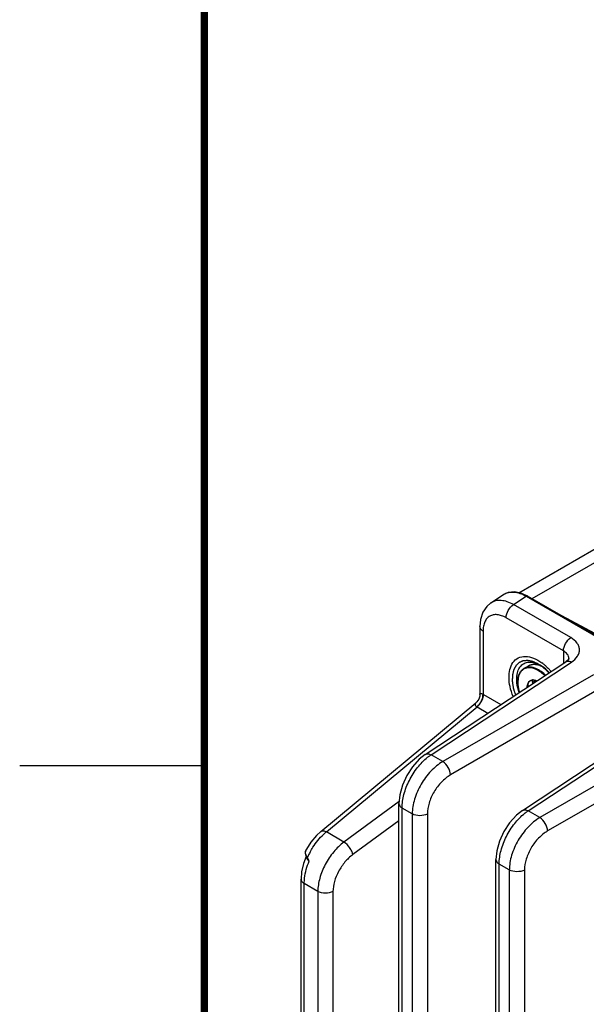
# Model space of a CAD drawing. Header units: inches. Extents: x 0 to 34, y 0 to 22.
# Tile 21 of 133: x 0 to 1.5, y 15.9 to 18.5. Entities that reach past the tile are written whole.
import ezdxf

# ---------------------------------------------------------------- set-up
doc = ezdxf.new("R2010")
doc.units = ezdxf.units.IN
doc.header["$LTSCALE"] = 1.87
doc.header["$MEASUREMENT"] = 0
doc.layers.get('0').update_dxf_attribs({"linetype": 'CONTINUOUS'})
doc.layers.add('02___PRT_ALL_AXES', color=7, linetype='CONTINUOUS')
doc.layers.add('COSMETIC', color=7, linetype='CONTINUOUS')

msp = doc.modelspace()

# ---------------------------------------------------------------- linework, layer by layer
at = {"color": 7, "linetype": 'Continuous'}
for p, q in [((1.3527, 16.9689), (1.623, 17.125)), ((1.3884, 16.9528), (1.6806, 17.1216)), ((1.2768, 16.9411), (1.3113, 16.9639)), ((1.3113, 16.9639), (1.3113, 16.9639)), ((1.3382, 16.9367), (1.3725, 16.9593)), ((1.3725, 16.9593), (1.6802, 16.7816)), ((1.6842, 16.782), (1.3763, 16.9598)), ((1.4935, 16.847), (1.3382, 16.9367)), ((1.4683, 16.9067), (1.6863, 16.7896)), ((1.2468, 16.8768), (1.2468, 16.6929)), ((1.4733, 16.8113), (1.318, 16.9009)), ((1.2554, 16.8648), (1.2554, 16.6937)), ((1.4733, 16.8113), (1.4733, 16.7775)), ((1.099, 16.5301), (1.4799, 16.7818)), ((1.1146, 16.5292), (1.4954, 16.7809)), ((1.4165, 16.7681), (1.4102, 16.771)), ((1.488, 16.7901), (1.488, 16.7901)), ((1.5547, 16.7466), (1.1463, 16.5108)), ((1.3662, 16.7635), (1.3662, 16.7635)), ((1.4046, 16.7578), (1.3995, 16.7605)), ((1.4057, 16.7596), (1.4004, 16.7623)), ((1.3894, 16.7266), (1.3955, 16.7302)), ((1.3895, 16.7324), (1.3921, 16.7325)), ((1.5756, 16.7105), (1.1672, 16.4747)), ((1.2566, 16.693), (1.3041, 16.6657)), ((0.8157, 16.3214), (1.2362, 16.6704)), ((1.2394, 16.6593), (1.2435, 16.663)), ((0.831, 16.3203), (1.2394, 16.6593)), ((1.2394, 16.6593), (1.2688, 16.6423)), ((1.3621, 16.3782), (1.743, 16.6299)), ((1.3777, 16.3773), (1.7585, 16.629)), ((1.8178, 16.5947), (1.4094, 16.3589)), ((1.8387, 16.5586), (1.4303, 16.3228)), ((1.1463, 16.5108), (1.1146, 16.5292)), ((1.0279, 16.4024), (0.8787, 16.2927)), ((1.0274, 14.5051), (1.0274, 16.3971)), ((1.0361, 14.493), (1.0361, 16.385)), ((1.0636, 16.3691), (1.0361, 16.385)), ((1.0636, 16.3691), (1.0636, 14.4771)), ((1.1046, 16.3687), (1.1046, 14.4767)), ((1.4094, 16.3589), (1.3777, 16.3773)), ((1.0274, 16.3505), (0.9025, 16.2586)), ((0.8787, 16.2927), (0.831, 16.3203)), ((0.7739, 16.2662), (0.7738, 16.2627)), ((0.7738, 16.2627), (0.7754, 16.2564)), ((0.7752, 16.2704), (0.7739, 16.2662)), ((0.7742, 16.2671), (0.7739, 16.2662)), ((0.7739, 16.2662), (0.7739, 16.2662)), ((0.7755, 16.271), (0.7742, 16.2671)), ((0.7754, 16.2597), (0.7747, 16.2621)), ((0.7755, 16.271), (0.7752, 16.2704)), ((0.7764, 16.2573), (0.7754, 16.2597)), ((0.7754, 16.2564), (0.7781, 16.2503)), ((0.7773, 16.2553), (0.7764, 16.2573)), ((0.7784, 16.2531), (0.7773, 16.2553)), ((0.7781, 16.2503), (0.7785, 16.2494)), ((0.7781, 16.2503), (0.7781, 16.2503)), ((0.7795, 16.2511), (0.7784, 16.2531)), ((0.7789, 16.2505), (0.7795, 16.2511)), ((0.78, 16.2501), (0.7795, 16.2511)), ((1.2905, 14.3532), (1.2905, 16.2452)), ((1.2991, 14.3411), (1.2992, 16.2331)), ((1.3267, 16.2172), (1.2992, 16.2331)), ((1.3267, 16.2172), (1.3267, 14.3252)), ((1.3677, 16.2168), (1.3677, 14.3248)), ((0.7624, 15.0159), (0.7624, 16.1923)), ((0.7711, 15.0039), (0.7711, 16.1802)), ((0.8079, 16.159), (0.7711, 16.1802)), ((0.8079, 16.159), (0.8079, 14.9826)), ((0.8489, 16.1585), (0.8489, 14.9822))]:
    msp.add_line(p, q, dxfattribs=at)
at = {"color": 2, "linetype": 'Continuous'}
msp.add_line((0, 16.5), (0.5, 16.5), dxfattribs=at)
at = {"color": 7, "linetype": 'Continuous', "const_width": 0.02}
msp.add_lwpolyline([(0.5, 21.5), (0.5, 0.5)], dxfattribs=at)
at = {"color": 7, "linetype": 'Continuous'}
for points in [[(1.3763, 16.9598), (1.3609, 16.9671), (1.3415, 16.9713), (1.3236, 16.9695), (1.3113, 16.9639)], [(1.2769, 16.9411), (1.2657, 16.9316), (1.2551, 16.9159), (1.2487, 16.8965), (1.2468, 16.8768)], [(1.488, 16.7901), (1.4878, 16.7896), (1.4848, 16.7858), (1.4799, 16.7818)], [(1.2468, 16.6929), (1.2465, 16.6886), (1.2438, 16.6801), (1.2385, 16.6725), (1.2362, 16.6704)], [(1.099, 16.5301), (1.0827, 16.5173), (1.0641, 16.4969), (1.0486, 16.4731), (1.0369, 16.4472), (1.0296, 16.4205), (1.0274, 16.3971)], [(1.3621, 16.3782), (1.3458, 16.3654), (1.3272, 16.345), (1.3117, 16.3212), (1.3, 16.2953), (1.2927, 16.2686), (1.2905, 16.2452)], [(0.8158, 16.3214), (0.8038, 16.3103), (0.7892, 16.2928), (0.7767, 16.2732), (0.7755, 16.271)], [(0.7766, 16.2536), (0.7692, 16.2343), (0.7639, 16.2115), (0.7624, 16.1923)]]:
    msp.add_lwpolyline(points, dxfattribs=at)
for centre, radius, start, end in [((1.3886, 16.7176), 0.0577, 67.9587, 69.0996), ((1.388, 16.7144), 0.0612, 64.4332, 68.4858), ((1.3354, 16.6699), 0.1348, 49.4639, 53.709), ((1.3824, 16.7044), 0.0723, 59.9906, 61.836), ((1.3119, 16.6447), 0.1693, 40.9209, 44.0612), ((1.3907, 16.7185), 0.0139, 117.574, 120.0013), ((1.3913, 16.7166), 0.0159, 96.5651, 100.9617), ((1.3905, 16.7306), 0.002, 119.9685, 123.6425), ((1.2298, 16.6466), 0.0537, 59.9917, 61.4677), ((1.2276, 16.6405), 0.0222, 57.9927, 59.7558), ((0.9259, 16.2043), 0.1499, 129.3118, 133.2112), ((0.7857, 16.2659), 0.0115, 174.2458, 178.7116), ((0.9711, 16.1649), 0.21, 151.4511, 154.363), ((0.8095, 16.2656), 0.0349, 207.5507, 208.298), ((0.8085, 16.2651), 0.0339, 208.2958, 209.0874), ((0.8063, 16.2638), 0.0313, 209.0592, 213.6897), ((0.9683, 16.1662), 0.207, 154.3637, 155.801)]:
    msp.add_arc(centre, radius, start, end, dxfattribs=at)
for points, knots in [([(1.3113, 16.9639), (1.3152, 16.9664), (1.3244, 16.9703), (1.3398, 16.9712), (1.3563, 16.9675), (1.3671, 16.9624), (1.3725, 16.9593)], [0, 0, 0, 0, 0.217857, 0.45009, 0.70908, 1, 1, 1, 1]), ([(1.3763, 16.9598), (1.3761, 16.9599), (1.3748, 16.9604), (1.3734, 16.9599), (1.3725, 16.9593)], [0, 0, 0, 0, 0.219052, 1, 1, 1, 1]), ([(1.3382, 16.9367), (1.3327, 16.9397), (1.3219, 16.9447), (1.3054, 16.9484), (1.2899, 16.9475), (1.2808, 16.9437), (1.2769, 16.9411)], [0, 0, 0, 0, 0.291075, 0.55029, 0.782569, 1, 1, 1, 1]), ([(1.318, 16.9009), (1.318, 16.9079), (1.3227, 16.9218), (1.3322, 16.9329), (1.3382, 16.9367)], [0, 0, 0, 0, 0.497764, 1, 1, 1, 1]), ([(1.318, 16.9009), (1.3142, 16.9032), (1.3064, 16.9068), (1.2945, 16.9097), (1.2834, 16.9094), (1.2735, 16.9058), (1.2654, 16.899), (1.2596, 16.8895), (1.2561, 16.8778), (1.2554, 16.8693), (1.2554, 16.8648)], [0, 0, 0, 0, 0.144889, 0.274544, 0.391129, 0.500013, 0.608894, 0.725473, 0.85512, 1, 1, 1, 1]), ([(1.2554, 16.8648), (1.253, 16.8662), (1.2488, 16.8694), (1.2468, 16.8745), (1.2468, 16.8768)], [0, 0, 0, 0, 0.550767, 1, 1, 1, 1]), ([(1.4733, 16.8113), (1.4733, 16.8183), (1.478, 16.8321), (1.4875, 16.8433), (1.4935, 16.847)], [0, 0, 0, 0, 0.497764, 1, 1, 1, 1]), ([(1.4954, 16.7809), (1.5017, 16.785), (1.51, 16.7925), (1.516, 16.8051), (1.5173, 16.8146), (1.5155, 16.824), (1.5087, 16.8363), (1.5, 16.8432), (1.4935, 16.847)], [0, 0, 0, 0, 0.271476, 0.389245, 0.500188, 0.611091, 0.72876, 1, 1, 1, 1]), ([(1.3364, 16.7794), (1.3401, 16.7847), (1.3502, 16.7937), (1.3711, 16.7977), (1.3937, 16.7922), (1.408, 16.7838), (1.4152, 16.7786)], [0, 0, 0, 0, 0.218158, 0.440522, 0.697375, 1, 1, 1, 1]), ([(1.488, 16.7901), (1.488, 16.7942), (1.4847, 16.8032), (1.4775, 16.8089), (1.4733, 16.8113)], [0, 0, 0, 0, 0.45686, 1, 1, 1, 1]), ([(1.3368, 16.6873), (1.3334, 16.696), (1.3281, 16.7132), (1.3241, 16.7445), (1.3285, 16.7682), (1.3364, 16.7794)], [0, 0, 0, 0, 0.295201, 0.564931, 1, 1, 1, 1]), ([(1.3533, 16.6984), (1.3489, 16.7113), (1.345, 16.7307), (1.3486, 16.7548), (1.3553, 16.7687), (1.3661, 16.778), (1.3802, 16.7816), (1.3957, 16.7794), (1.4057, 16.7749), (1.4107, 16.772)], [0, 0, 0, 0, 0.308041, 0.437056, 0.548837, 0.650138, 0.752643, 0.867412, 1, 1, 1, 1]), ([(1.379, 16.7709), (1.3812, 16.7721), (1.3859, 16.7741), (1.3937, 16.775), (1.402, 16.7742), (1.4076, 16.7725), (1.4103, 16.7714)], [0, 0, 0, 0, 0.229233, 0.46769, 0.722962, 1, 1, 1, 1]), ([(1.4092, 16.7715), (1.4065, 16.7725), (1.4011, 16.7741), (1.3931, 16.7749), (1.3856, 16.7739), (1.3811, 16.7721), (1.379, 16.7709)], [0, 0, 0, 0, 0.27936, 0.535272, 0.77277, 1, 1, 1, 1]), ([(1.4349, 16.7522), (1.433, 16.7543), (1.4256, 16.7617), (1.4173, 16.7682), (1.4107, 16.772)], [0, 0, 0, 0, 0.273554, 1, 1, 1, 1]), ([(1.423, 16.7724), (1.4239, 16.7716), (1.4275, 16.7684), (1.431, 16.7651), (1.4335, 16.7624)], [0, 0, 0, 0, 0.245748, 1, 1, 1, 1]), ([(1.4799, 16.7818), (1.4819, 16.7832), (1.4876, 16.7842), (1.4928, 16.7823), (1.4954, 16.7809)], [0, 0, 0, 0, 0.446275, 1, 1, 1, 1]), ([(1.354, 16.6986), (1.3519, 16.7054), (1.349, 16.7186), (1.3493, 16.7351), (1.3523, 16.7464), (1.3557, 16.7535), (1.3603, 16.7594), (1.3642, 16.7623), (1.3662, 16.7635)], [0, 0, 0, 0, 0.302041, 0.568336, 0.687088, 0.797063, 0.900348, 1, 1, 1, 1]), ([(1.3668, 16.7621), (1.3648, 16.7611), (1.361, 16.7584), (1.3564, 16.7529), (1.3529, 16.746), (1.3498, 16.735), (1.3494, 16.7187), (1.3521, 16.7056), (1.3542, 16.6988)], [0, 0, 0, 0, 0.097757, 0.199144, 0.307761, 0.425973, 0.693717, 1, 1, 1, 1]), ([(1.4004, 16.7623), (1.3974, 16.7638), (1.3913, 16.766), (1.3822, 16.7675), (1.3736, 16.7668), (1.3685, 16.7648), (1.3662, 16.7635)], [0, 0, 0, 0, 0.284149, 0.54144, 0.776952, 1, 1, 1, 1]), ([(1.3995, 16.7605), (1.3966, 16.7618), (1.3909, 16.764), (1.3822, 16.7655), (1.374, 16.765), (1.3691, 16.7633), (1.3668, 16.7621)], [0, 0, 0, 0, 0.283479, 0.540994, 0.777059, 1, 1, 1, 1]), ([(1.4225, 16.744), (1.4211, 16.7453), (1.4156, 16.7505), (1.4095, 16.755), (1.4046, 16.7578)], [0, 0, 0, 0, 0.262472, 1, 1, 1, 1]), ([(1.4243, 16.7451), (1.4228, 16.7466), (1.4171, 16.752), (1.4107, 16.7567), (1.4057, 16.7596)], [0, 0, 0, 0, 0.262659, 1, 1, 1, 1]), ([(1.3752, 16.7128), (1.3753, 16.7147), (1.3757, 16.7185), (1.3774, 16.7236), (1.3801, 16.7278), (1.3825, 16.7298), (1.3838, 16.7305)], [0, 0, 0, 0, 0.287545, 0.545988, 0.780085, 1, 1, 1, 1]), ([(1.3833, 16.7302), (1.3821, 16.7294), (1.38, 16.7273), (1.3777, 16.7233), (1.3762, 16.7185), (1.3758, 16.715), (1.3757, 16.7132)], [0, 0, 0, 0, 0.220176, 0.455694, 0.714431, 1, 1, 1, 1]), ([(1.3775, 16.715), (1.3771, 16.7148), (1.3766, 16.7143), (1.3762, 16.7136), (1.3761, 16.7132)], [0, 0, 0, 0, 0.488798, 1, 1, 1, 1]), ([(1.3793, 16.7154), (1.3791, 16.7154), (1.3785, 16.7154), (1.3779, 16.7152), (1.3775, 16.715)], [0, 0, 0, 0, 0.264871, 1, 1, 1, 1]), ([(1.3843, 16.7308), (1.3846, 16.731), (1.3859, 16.7316), (1.3872, 16.732), (1.3883, 16.7322)], [0, 0, 0, 0, 0.24733, 1, 1, 1, 1]), ([(1.3894, 16.7322), (1.3891, 16.732), (1.3886, 16.7313), (1.3884, 16.7299), (1.3886, 16.7283), (1.3891, 16.7272), (1.3894, 16.7266)], [0, 0, 0, 0, 0.191482, 0.41428, 0.685238, 1, 1, 1, 1]), ([(1.3909, 16.723), (1.3908, 16.7233), (1.3905, 16.7246), (1.3899, 16.7258), (1.3894, 16.7266)], [0, 0, 0, 0, 0.23852, 1, 1, 1, 1]), ([(1.3921, 16.7325), (1.3928, 16.7325), (1.396, 16.7322), (1.3991, 16.7312), (1.4014, 16.7301)], [0, 0, 0, 0, 0.233173, 1, 1, 1, 1]), ([(1.3977, 16.7275), (1.397, 16.7286), (1.3954, 16.7306), (1.3932, 16.732), (1.3921, 16.7324)], [0, 0, 0, 0, 0.528243, 1, 1, 1, 1]), ([(1.243, 16.6636), (1.2469, 16.6678), (1.2529, 16.6773), (1.2556, 16.6884), (1.2554, 16.6937)], [0, 0, 0, 0, 0.517082, 1, 1, 1, 1]), ([(1.2435, 16.663), (1.2475, 16.6672), (1.2537, 16.6766), (1.2566, 16.6877), (1.2566, 16.693)], [0, 0, 0, 0, 0.518774, 1, 1, 1, 1]), ([(1.2468, 16.6929), (1.2468, 16.6935), (1.2469, 16.6947), (1.2488, 16.6959), (1.2519, 16.6954), (1.2541, 16.6944), (1.2554, 16.6937)], [0, 0, 0, 0, 0.160613, 0.314907, 0.564273, 1, 1, 1, 1]), ([(1.2362, 16.6704), (1.2355, 16.6698), (1.2342, 16.6685), (1.2329, 16.6639), (1.2365, 16.661), (1.2388, 16.6597)], [0, 0, 0, 0, 0.212989, 0.405665, 1, 1, 1, 1]), ([(1.099, 16.5301), (1.101, 16.5314), (1.1068, 16.5326), (1.112, 16.5306), (1.1146, 16.5292)], [0, 0, 0, 0, 0.446234, 1, 1, 1, 1]), ([(1.1053, 16.5225), (1.1061, 16.5231), (1.1091, 16.5254), (1.1122, 16.5276), (1.1146, 16.5292)], [0, 0, 0, 0, 0.255274, 1, 1, 1, 1]), ([(1.0361, 16.385), (1.0361, 16.3974), (1.0402, 16.4234), (1.0547, 16.4607), (1.0764, 16.4951), (1.0952, 16.5145), (1.1053, 16.5225)], [0, 0, 0, 0, 0.23386, 0.492645, 0.755357, 1, 1, 1, 1]), ([(1.1463, 16.5108), (1.1346, 16.5039), (1.1123, 16.4853), (1.0863, 16.4502), (1.0687, 16.4106), (1.0636, 16.3825), (1.0636, 16.3691)], [0, 0, 0, 0, 0.240849, 0.503701, 0.764549, 1, 1, 1, 1]), ([(1.1672, 16.4747), (1.167, 16.4818), (1.1619, 16.4957), (1.1524, 16.5071), (1.1463, 16.5108)], [0, 0, 0, 0, 0.499992, 1, 1, 1, 1]), ([(1.1672, 16.4747), (1.1583, 16.4695), (1.1415, 16.4557), (1.1218, 16.4295), (1.1084, 16.3998), (1.1046, 16.3787), (1.1046, 16.3687)], [0, 0, 0, 0, 0.241335, 0.504202, 0.764796, 1, 1, 1, 1]), ([(1.0274, 16.3971), (1.0274, 16.3948), (1.0295, 16.3896), (1.0336, 16.3864), (1.0361, 16.385)], [0, 0, 0, 0, 0.449252, 1, 1, 1, 1]), ([(1.1046, 16.3687), (1.0984, 16.3654), (1.084, 16.3628), (1.0697, 16.3656), (1.0636, 16.3691)], [0, 0, 0, 0, 0.502228, 1, 1, 1, 1]), ([(1.2992, 16.2331), (1.2992, 16.2455), (1.3032, 16.2715), (1.3178, 16.3088), (1.3395, 16.3432), (1.3583, 16.3626), (1.3684, 16.3706)], [0, 0, 0, 0, 0.23386, 0.492645, 0.755357, 1, 1, 1, 1]), ([(1.3621, 16.3782), (1.3641, 16.3795), (1.3698, 16.3807), (1.375, 16.3787), (1.3777, 16.3773)], [0, 0, 0, 0, 0.446234, 1, 1, 1, 1]), ([(1.3684, 16.3706), (1.3692, 16.3712), (1.3722, 16.3735), (1.3753, 16.3757), (1.3777, 16.3773)], [0, 0, 0, 0, 0.255274, 1, 1, 1, 1]), ([(1.4094, 16.3589), (1.3976, 16.352), (1.3754, 16.3334), (1.3494, 16.2983), (1.3317, 16.2587), (1.3267, 16.2306), (1.3267, 16.2172)], [0, 0, 0, 0, 0.240849, 0.503701, 0.764549, 1, 1, 1, 1]), ([(1.4303, 16.3228), (1.4301, 16.3299), (1.425, 16.3438), (1.4155, 16.3552), (1.4094, 16.3589)], [0, 0, 0, 0, 0.499992, 1, 1, 1, 1]), ([(0.8158, 16.3214), (0.8175, 16.3228), (0.8233, 16.3239), (0.8283, 16.3218), (0.831, 16.3203)], [0, 0, 0, 0, 0.420257, 1, 1, 1, 1]), ([(1.4303, 16.3228), (1.4214, 16.3176), (1.4046, 16.3038), (1.3849, 16.2776), (1.3715, 16.2479), (1.3677, 16.2268), (1.3677, 16.2168)], [0, 0, 0, 0, 0.241335, 0.504202, 0.764796, 1, 1, 1, 1]), ([(0.7866, 16.2653), (0.7891, 16.2699), (0.7994, 16.2873), (0.8123, 16.3033), (0.8233, 16.3136)], [0, 0, 0, 0, 0.257867, 1, 1, 1, 1]), ([(0.8787, 16.2927), (0.8684, 16.285), (0.8492, 16.2662), (0.8269, 16.2328), (0.812, 16.1965), (0.8079, 16.171), (0.8079, 16.159)], [0, 0, 0, 0, 0.248374, 0.51106, 0.767833, 1, 1, 1, 1]), ([(0.9025, 16.2586), (0.902, 16.2618), (0.8996, 16.2685), (0.8925, 16.2807), (0.8848, 16.2889), (0.8787, 16.2927)], [0, 0, 0, 0, 0.228432, 0.492284, 1, 1, 1, 1]), ([(0.7747, 16.2621), (0.7746, 16.2624), (0.7743, 16.2638), (0.7742, 16.2652), (0.7742, 16.2662)], [0, 0, 0, 0, 0.266102, 1, 1, 1, 1]), ([(0.7711, 16.1802), (0.7711, 16.1851), (0.7724, 16.206), (0.7783, 16.2266), (0.7845, 16.2414)], [0, 0, 0, 0, 0.231211, 1, 1, 1, 1]), ([(0.777, 16.2524), (0.777, 16.251), (0.7774, 16.2491), (0.7782, 16.2475), (0.7785, 16.2471)], [0, 0, 0, 0, 0.738438, 1, 1, 1, 1]), ([(0.7785, 16.2494), (0.7784, 16.2497), (0.7786, 16.2501), (0.7788, 16.2504), (0.7789, 16.2505)], [0, 0, 0, 0, 0.687663, 1, 1, 1, 1]), ([(0.7785, 16.2471), (0.7788, 16.2465), (0.7804, 16.2443), (0.7826, 16.2425), (0.7845, 16.2414)], [0, 0, 0, 0, 0.227237, 1, 1, 1, 1]), ([(0.9025, 16.2586), (0.8947, 16.2529), (0.8802, 16.2389), (0.8633, 16.2139), (0.8521, 16.1867), (0.8489, 16.1676), (0.8489, 16.1585)], [0, 0, 0, 0, 0.248752, 0.51144, 0.768011, 1, 1, 1, 1]), ([(1.2905, 16.2452), (1.2905, 16.2429), (1.2925, 16.2377), (1.2967, 16.2345), (1.2992, 16.2331)], [0, 0, 0, 0, 0.449252, 1, 1, 1, 1]), ([(1.3677, 16.2168), (1.3615, 16.2135), (1.3471, 16.2109), (1.3328, 16.2137), (1.3267, 16.2172)], [0, 0, 0, 0, 0.502228, 1, 1, 1, 1]), ([(0.7624, 16.1923), (0.7624, 16.19), (0.7644, 16.1849), (0.7686, 16.1816), (0.7711, 16.1802)], [0, 0, 0, 0, 0.449248, 1, 1, 1, 1]), ([(0.8489, 16.1585), (0.8427, 16.1552), (0.8283, 16.1526), (0.814, 16.1555), (0.8079, 16.159)], [0, 0, 0, 0, 0.502228, 1, 1, 1, 1])]:
    msp.add_open_spline(points, degree=3, knots=knots, dxfattribs=at)
for points in [[(1.4103, 16.7714), (1.4104, 16.7714), (1.4104, 16.7714), (1.4104, 16.7713)], [(1.2388, 16.6597), (1.2403, 16.6609), (1.2417, 16.6622), (1.243, 16.6636)], [(0.7845, 16.2414), (0.7828, 16.2442), (0.7814, 16.2472), (0.78, 16.2501)], [(0.7803, 16.2465), (0.7815, 16.2446), (0.7829, 16.243), (0.7845, 16.2414)]]:
    msp.add_open_spline(points, degree=3, dxfattribs=at)
at = {"layer": '02___PRT_ALL_AXES', "color": 7, "linetype": 'Continuous'}
msp.add_line((1.3662, 16.7635), (1.379, 16.7709), dxfattribs=at)
at = {"layer": 'COSMETIC', "color": 7, "linetype": 'Continuous'}
for p, q in [((1.4076, 16.7737), (1.4046, 16.7755)), ((1.4184, 16.766), (1.4163, 16.7676)), ((1.4277, 16.7577), (1.427, 16.7584)), ((1.4338, 16.7514), (1.4277, 16.7577))]:
    msp.add_line(p, q, dxfattribs=at)
for points, knots in [([(1.4046, 16.7755), (1.4031, 16.7762), (1.4009, 16.7772), (1.3979, 16.7786), (1.396, 16.7794), (1.3945, 16.7801), (1.3934, 16.7806), (1.3923, 16.7811), (1.3914, 16.7816), (1.3908, 16.7818), (1.3905, 16.782), (1.3903, 16.7821), (1.3901, 16.7821), (1.3898, 16.7822), (1.3894, 16.7822), (1.389, 16.7823), (1.3885, 16.7824), (1.3877, 16.7826), (1.3865, 16.7829), (1.3847, 16.7832), (1.3826, 16.7837), (1.3808, 16.7841), (1.3793, 16.7843), (1.3784, 16.7845), (1.3777, 16.7847), (1.3773, 16.7848), (1.3769, 16.7849), (1.3766, 16.7849), (1.3762, 16.7849), (1.3757, 16.7849), (1.375, 16.7848), (1.3742, 16.7848), (1.3732, 16.7847), (1.3719, 16.7846), (1.3703, 16.7845), (1.3686, 16.7843), (1.3673, 16.7842), (1.3663, 16.7842), (1.3655, 16.7841), (1.3649, 16.784), (1.3644, 16.784), (1.364, 16.784), (1.3637, 16.7838), (1.3634, 16.7837), (1.363, 16.7836), (1.3625, 16.7833), (1.3618, 16.783), (1.3606, 16.7825), (1.3592, 16.7819), (1.3575, 16.7811), (1.356, 16.7805), (1.355, 16.78), (1.3545, 16.7798), (1.354, 16.7796), (1.3537, 16.7794), (1.3534, 16.7793), (1.3532, 16.7792), (1.353, 16.7791), (1.3529, 16.779), (1.3528, 16.7789), (1.3526, 16.7788), (1.3523, 16.7784), (1.3518, 16.778), (1.3511, 16.7773), (1.3504, 16.7766), (1.3495, 16.7758), (1.3484, 16.7747), (1.3473, 16.7736), (1.3464, 16.7727), (1.3458, 16.7722), (1.3454, 16.7717), (1.345, 16.7714), (1.3448, 16.7711), (1.3446, 16.771), (1.3445, 16.7708), (1.3444, 16.7708), (1.3443, 16.7706), (1.3442, 16.7705), (1.3441, 16.7702), (1.3439, 16.7699), (1.3437, 16.7694), (1.3433, 16.7688), (1.343, 16.768), (1.3423, 16.7668), (1.3415, 16.7653), (1.3407, 16.7638), (1.3401, 16.7626), (1.3396, 16.7617), (1.3392, 16.7608), (1.3388, 16.76), (1.3385, 16.7595), (1.3384, 16.7593), (1.3383, 16.7592), (1.3383, 16.7589), (1.3382, 16.7587), (1.3381, 16.7583), (1.338, 16.7578), (1.3379, 16.7573), (1.3377, 16.7565), (1.3374, 16.7552), (1.337, 16.7533), (1.3365, 16.7511), (1.336, 16.7492), (1.3357, 16.7477), (1.3355, 16.7468), (1.3353, 16.7461), (1.3352, 16.7456), (1.3351, 16.7452), (1.335, 16.7449), (1.335, 16.7443), (1.335, 16.7436), (1.335, 16.7428), (1.335, 16.7417), (1.335, 16.7404), (1.3349, 16.7386), (1.3349, 16.7364), (1.3348, 16.7343), (1.3348, 16.7325), (1.3348, 16.7312), (1.3348, 16.7301), (1.3347, 16.7293), (1.3347, 16.7286), (1.3347, 16.7281), (1.3348, 16.7276), (1.3349, 16.7271), (1.335, 16.7265), (1.3352, 16.7251), (1.3355, 16.723), (1.3359, 16.7202), (1.3363, 16.7174), (1.3367, 16.7151), (1.3369, 16.7135), (1.337, 16.7125), (1.3372, 16.7118), (1.3372, 16.7113), (1.3373, 16.7108), (1.3374, 16.7104), (1.3374, 16.7102), (1.3375, 16.7099), (1.3376, 16.7095), (1.3378, 16.7087), (1.3382, 16.7075), (1.3386, 16.7061), (1.3391, 16.7046), (1.3396, 16.7026), (1.3404, 16.7002), (1.3415, 16.6963), (1.3424, 16.6933), (1.343, 16.6914)], [0, 0, 0, 0, 0.03125, 0.046875, 0.0625, 0.070312, 0.078125, 0.085938, 0.09375, 0.097656, 0.098633, 0.099609, 0.101562, 0.103516, 0.105469, 0.109375, 0.113281, 0.117188, 0.125, 0.140625, 0.15625, 0.171875, 0.179688, 0.1875, 0.191406, 0.195312, 0.197266, 0.199219, 0.203125, 0.207031, 0.210938, 0.21875, 0.226562, 0.234375, 0.25, 0.265625, 0.273438, 0.28125, 0.289062, 0.292969, 0.296875, 0.300781, 0.302734, 0.304688, 0.308594, 0.3125, 0.320312, 0.328125, 0.34375, 0.359375, 0.375, 0.382812, 0.386719, 0.390625, 0.394531, 0.396484, 0.398438, 0.400391, 0.401367, 0.402344, 0.404297, 0.40625, 0.414062, 0.421875, 0.429688, 0.4375, 0.453125, 0.46875, 0.476562, 0.484375, 0.488281, 0.492188, 0.496094, 0.498047, 0.499023, 0.5, 0.500977, 0.501953, 0.503906, 0.507812, 0.511719, 0.515625, 0.523438, 0.53125, 0.546875, 0.5625, 0.570312, 0.578125, 0.585938, 0.59375, 0.597656, 0.598633, 0.599609, 0.601562, 0.603516, 0.605469, 0.609375, 0.613281, 0.617188, 0.625, 0.640625, 0.65625, 0.671875, 0.679688, 0.6875, 0.691406, 0.695312, 0.697266, 0.699219, 0.703125, 0.707031, 0.710938, 0.71875, 0.726562, 0.734375, 0.75, 0.765625, 0.773438, 0.78125, 0.789062, 0.792969, 0.796875, 0.800781, 0.802734, 0.804688, 0.808594, 0.8125, 0.828125, 0.84375, 0.859375, 0.875, 0.882812, 0.886719, 0.890625, 0.894531, 0.896484, 0.898438, 0.900391, 0.901367, 0.902344, 0.90625, 0.914062, 0.921875, 0.929688, 0.9375, 0.953125, 0.96875, 1, 1, 1, 1]), ([(1.427, 16.7584), (1.4256, 16.7597), (1.4238, 16.7614), (1.4217, 16.7632), (1.4208, 16.764), (1.4201, 16.7646), (1.4193, 16.7652), (1.4188, 16.7657), (1.4184, 16.766)], [0, 0, 0, 0, 0.5, 0.625, 0.75, 0.8125, 0.875, 1, 1, 1, 1])]:
    msp.add_open_spline(points, degree=3, knots=knots, dxfattribs=at)
msp.add_open_spline([(1.4163, 16.7676), (1.4149, 16.7687), (1.412, 16.7709), (1.409, 16.7728), (1.4076, 16.7737)], degree=3, dxfattribs=at)

doc.saveas('drawing.dxf')
